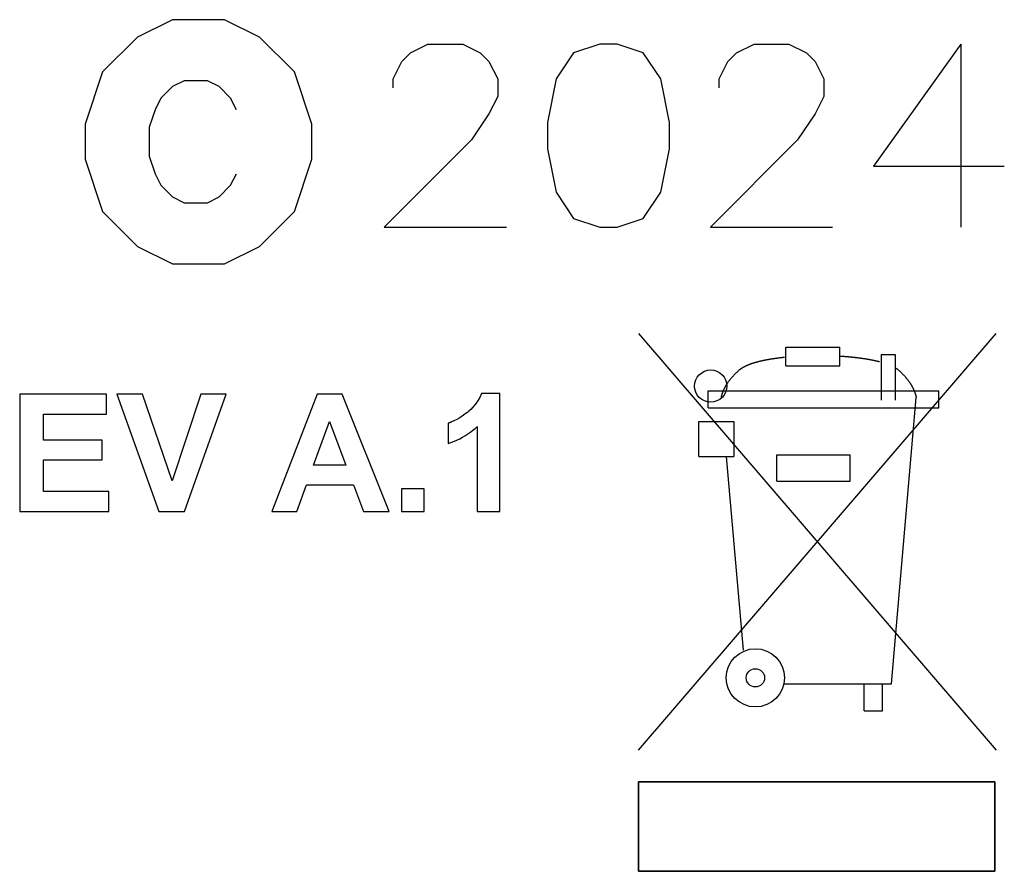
# Model space of a CAD drawing. Header units: inches. Extents: x 0 to 420, y -297 to 0.
# Tile 29 of 41: x 256 to 264, y -155 to -148. Entities that reach past the tile are written whole.
import ezdxf

# ---------------------------------------------------------------- set-up
doc = ezdxf.new("R2010")
doc.units = ezdxf.units.IN
doc.header["$MEASUREMENT"] = 0

msp = doc.modelspace()

# ---------------------------------------------------------------- linework, layer by layer
at = {"color": 18, "true_color": 0x000000}
for p, q in [((256.9681, -148.2214), (256.6825, -148.3643)), ((257.3966, -148.2214), (256.9681, -148.2214)), ((257.6823, -148.3643), (257.3966, -148.2214)), ((256.6825, -148.3643), (256.3968, -148.6499)), ((257.9679, -148.6499), (257.6823, -148.3643)), ((258.9183, -148.4927), (259.0611, -148.4213)), ((259.0611, -148.4213), (259.3467, -148.4213)), ((259.3467, -148.4213), (259.4896, -148.4927)), ((260.4679, -148.4213), (260.2537, -148.4927)), ((260.6107, -148.4213), (260.4679, -148.4213)), ((260.825, -148.4927), (260.6107, -148.4213)), ((261.5891, -148.4927), (261.7319, -148.4213)), ((261.7319, -148.4213), (262.0176, -148.4213)), ((262.0176, -148.4213), (262.1604, -148.4927)), ((263.4244, -148.4213), (262.7103, -149.4211)), ((263.4244, -148.4213), (263.4244, -149.921)), ((258.8468, -148.5641), (258.9183, -148.4927)), ((259.4895, -148.4927), (259.5609, -148.5641)), ((260.2537, -148.4927), (260.1108, -148.707)), ((260.9678, -148.707), (260.825, -148.4927)), ((261.5177, -148.5641), (261.5891, -148.4927)), ((262.1604, -148.4927), (262.2318, -148.5641)), ((258.7754, -148.707), (258.8468, -148.5641)), ((259.561, -148.5641), (259.6324, -148.707)), ((261.4462, -148.707), (261.5177, -148.5641)), ((262.2318, -148.5641), (262.3032, -148.707)), ((256.3968, -148.6499), (256.254, -149.0784)), ((258.1108, -149.0784), (257.9679, -148.6499)), ((256.9694, -148.7688), (256.8742, -148.864)), ((257.0647, -148.7212), (256.9694, -148.7688)), ((257.2551, -148.7212), (257.0647, -148.7212)), ((257.3503, -148.7688), (257.2551, -148.7212)), ((257.4455, -148.864), (257.3503, -148.7688)), ((258.7754, -148.7784), (258.7754, -148.707)), ((259.6324, -148.707), (259.6324, -148.8498)), ((260.1108, -148.707), (260.0394, -149.064)), ((261.0392, -149.064), (260.9678, -148.707)), ((261.4463, -148.7784), (261.4463, -148.707)), ((262.3032, -148.707), (262.3032, -148.8498)), ((259.6324, -148.8498), (259.561, -148.9926)), ((262.3032, -148.8498), (262.2318, -148.9926)), ((256.8742, -148.8641), (256.8266, -148.9593)), ((257.4931, -148.9593), (257.4455, -148.8641)), ((256.8266, -148.9593), (256.779, -149.1021)), ((259.5609, -148.9926), (259.4181, -149.2069)), ((262.2318, -148.9926), (262.089, -149.2069)), ((256.254, -149.0784), (256.254, -149.364)), ((258.1108, -149.364), (258.1108, -149.0784)), ((260.0394, -149.064), (260.0394, -149.2783)), ((261.0392, -149.2783), (261.0392, -149.064)), ((256.779, -149.1021), (256.779, -149.3401)), ((259.4181, -149.2069), (258.704, -149.921)), ((262.089, -149.2069), (261.3749, -149.921)), ((260.0394, -149.2783), (260.1108, -149.6353)), ((260.9678, -149.6353), (261.0392, -149.2783)), ((256.254, -149.364), (256.3968, -149.7925)), ((256.779, -149.3401), (256.8266, -149.483)), ((257.9679, -149.7925), (258.1108, -149.364)), ((256.8266, -149.483), (256.8742, -149.5782)), ((257.4455, -149.5782), (257.4931, -149.483)), ((262.7103, -149.4211), (263.7815, -149.4211)), ((256.8742, -149.5782), (256.9694, -149.6734)), ((257.3503, -149.6734), (257.4455, -149.5782)), ((260.1108, -149.6353), (260.2537, -149.8496)), ((260.825, -149.8496), (260.9678, -149.6353)), ((256.9694, -149.6734), (257.0647, -149.721)), ((257.0647, -149.721), (257.2551, -149.721)), ((257.2551, -149.721), (257.3503, -149.6734)), ((256.3968, -149.7925), (256.6825, -150.0782)), ((257.6823, -150.0782), (257.9679, -149.7925)), ((260.2537, -149.8496), (260.4679, -149.921)), ((260.6107, -149.921), (260.825, -149.8496)), ((258.704, -149.921), (259.7038, -149.921)), ((260.4679, -149.921), (260.6107, -149.921)), ((261.3749, -149.921), (262.3746, -149.921)), ((256.6825, -150.0782), (256.9681, -150.221)), ((257.3966, -150.221), (257.6823, -150.0782)), ((256.9681, -150.221), (257.3966, -150.221)), ((260.785, -150.7935), (263.715, -154.2065)), ((260.785, -154.2065), (263.715, -150.7935)), ((261.9933, -151.056), (261.9933, -150.9047)), ((261.9933, -150.9047), (262.4353, -150.9047)), ((262.4353, -151.056), (262.4353, -150.9047)), ((261.741, -151.0287), (261.7425, -151.0283)), ((261.7425, -151.0283), (261.744, -151.0279)), ((261.744, -151.0279), (261.7455, -151.0274)), ((261.7455, -151.0274), (261.747, -151.027)), ((261.747, -151.027), (261.7485, -151.0266)), ((261.7485, -151.0266), (261.75, -151.0262)), ((261.75, -151.0262), (261.7515, -151.0257)), ((261.7515, -151.0257), (261.753, -151.0253)), ((261.753, -151.0253), (261.7546, -151.0249)), ((261.7545, -151.0249), (261.7561, -151.0245)), ((261.7561, -151.0245), (261.7576, -151.0241)), ((261.7576, -151.0241), (261.7592, -151.0237)), ((261.7591, -151.0237), (261.7607, -151.0233)), ((261.7607, -151.0233), (261.7622, -151.0229)), ((261.7622, -151.0229), (261.7638, -151.0225)), ((261.7638, -151.0225), (261.7653, -151.0221)), ((261.7653, -151.0221), (261.7669, -151.0217)), ((261.7669, -151.0217), (261.7684, -151.0213)), ((261.7684, -151.0213), (261.77, -151.0209)), ((261.77, -151.0209), (261.7716, -151.0205)), ((261.7716, -151.0205), (261.7731, -151.0201)), ((261.7731, -151.0201), (261.7747, -151.0197)), ((261.7747, -151.0197), (261.7763, -151.0193)), ((261.7763, -151.0193), (261.7779, -151.0189)), ((261.7779, -151.0189), (261.7794, -151.0185)), ((261.7794, -151.0185), (261.781, -151.0182)), ((261.781, -151.0182), (261.7826, -151.0178)), ((261.7826, -151.0178), (261.7842, -151.0174)), ((261.7842, -151.0174), (261.7858, -151.017)), ((261.7858, -151.017), (261.7874, -151.0167)), ((261.7874, -151.0167), (261.789, -151.0163)), ((261.789, -151.0163), (261.791, -151.0159)), ((261.791, -151.0158), (261.793, -151.0154)), ((261.793, -151.0154), (261.795, -151.0149)), ((261.795, -151.0149), (261.797, -151.0145)), ((261.797, -151.0145), (261.7991, -151.014)), ((261.7991, -151.014), (261.8011, -151.0136)), ((261.8011, -151.0136), (261.8031, -151.0131)), ((261.8031, -151.0131), (261.8052, -151.0127)), ((261.8052, -151.0127), (261.8072, -151.0123)), ((261.8072, -151.0123), (261.8092, -151.0118)), ((261.8093, -151.0118), (261.8113, -151.0114)), ((261.8113, -151.0114), (261.8133, -151.011)), ((261.8134, -151.011), (261.8154, -151.0106)), ((261.8154, -151.0106), (261.8175, -151.0101)), ((261.8175, -151.0101), (261.8196, -151.0097)), ((261.8195, -151.0097), (261.8216, -151.0093)), ((261.8216, -151.0093), (261.8237, -151.0089)), ((261.8237, -151.0089), (261.8258, -151.0085)), ((261.8258, -151.0085), (261.8278, -151.0081)), ((261.8279, -151.0081), (261.83, -151.0077)), ((261.8299, -151.0077), (261.832, -151.0073)), ((261.832, -151.0073), (261.8341, -151.0069)), ((261.8341, -151.0069), (261.8362, -151.0065)), ((261.8362, -151.0065), (261.8383, -151.0061)), ((261.8383, -151.0061), (261.8404, -151.0057)), ((261.8404, -151.0057), (261.8425, -151.0053)), ((261.8425, -151.0053), (261.8446, -151.0049)), ((261.8446, -151.0049), (261.8467, -151.0045)), ((261.8467, -151.0045), (261.8488, -151.0042)), ((261.8488, -151.0042), (261.851, -151.0038)), ((261.851, -151.0038), (261.8531, -151.0034)), ((261.8531, -151.0034), (261.8552, -151.003)), ((261.8552, -151.003), (261.8573, -151.0027)), ((261.8573, -151.0027), (261.8598, -151.0022)), ((261.8599, -151.0022), (261.8624, -151.0018)), ((261.8624, -151.0018), (261.865, -151.0014)), ((261.865, -151.0014), (261.8675, -151.0009)), ((261.8675, -151.0009), (261.8701, -151.0005)), ((261.8701, -151.0005), (261.8727, -151.0001)), ((261.8727, -151.0001), (261.8752, -150.9997)), ((261.8752, -150.9997), (261.8778, -150.9993)), ((261.8778, -150.9993), (261.8804, -150.9989)), ((261.8804, -150.9989), (261.8829, -150.9985)), ((261.8829, -150.9985), (261.8855, -150.9981)), ((261.8855, -150.9981), (261.8881, -150.9977)), ((261.8881, -150.9977), (261.8907, -150.9973)), ((261.8907, -150.9973), (261.8933, -150.9969)), ((261.8932, -150.9969), (261.8958, -150.9965)), ((261.8958, -150.9965), (261.8984, -150.9961)), ((261.8984, -150.9961), (261.901, -150.9957)), ((261.901, -150.9957), (261.9036, -150.9954)), ((261.9036, -150.9954), (261.9062, -150.995)), ((261.9062, -150.995), (261.9088, -150.9946)), ((261.9088, -150.9946), (261.9114, -150.9943)), ((261.9114, -150.9943), (261.9144, -150.9938)), ((261.9144, -150.9939), (261.9174, -150.9934)), ((261.9174, -150.9934), (261.9204, -150.993)), ((261.9205, -150.993), (261.9235, -150.9926)), ((261.9235, -150.9926), (261.9265, -150.9922)), ((261.9265, -150.9922), (261.9295, -150.9918)), ((261.9295, -150.9918), (261.9325, -150.9914)), ((261.9326, -150.9914), (261.9356, -150.991)), ((261.9356, -150.991), (261.9386, -150.9907)), ((261.9386, -150.9907), (261.9416, -150.9903)), ((261.9416, -150.9903), (261.9447, -150.9899)), ((261.9446, -150.9899), (261.9477, -150.9896)), ((261.9477, -150.9896), (261.9507, -150.9892)), ((261.9507, -150.9892), (261.9537, -150.9888)), ((261.9537, -150.9888), (261.9571, -150.9884)), ((261.9571, -150.9884), (261.9606, -150.988)), ((261.9606, -150.988), (261.964, -150.9876)), ((261.964, -150.9876), (261.9675, -150.9872)), ((261.9675, -150.9872), (261.9709, -150.9869)), ((261.9709, -150.9869), (261.9743, -150.9865)), ((261.9743, -150.9865), (261.9777, -150.9861)), ((261.9778, -150.9861), (261.9812, -150.9857)), ((261.9812, -150.9857), (261.9816, -150.9857)), ((262.4353, -150.9765), (262.442, -150.977)), ((262.442, -150.977), (262.4481, -150.9774)), ((262.4481, -150.9774), (262.4536, -150.9778)), ((262.4536, -150.9778), (262.4592, -150.9782)), ((262.4592, -150.9782), (262.4645, -150.9786)), ((262.4645, -150.9786), (262.4696, -150.979)), ((262.4695, -150.979), (262.4746, -150.9794)), ((262.4746, -150.9794), (262.4794, -150.9798)), ((262.4794, -150.9798), (262.4842, -150.9802)), ((262.4842, -150.9802), (262.4887, -150.9806)), ((262.4887, -150.9806), (262.4932, -150.981)), ((262.4932, -150.9809), (262.4974, -150.9813)), ((262.4974, -150.9813), (262.5016, -150.9817)), ((262.5016, -150.9817), (262.5058, -150.9821)), ((262.5058, -150.9821), (262.5101, -150.9825)), ((262.5101, -150.9825), (262.514, -150.9828)), ((262.514, -150.9828), (262.5179, -150.9832)), ((262.5179, -150.9832), (262.5219, -150.9836)), ((262.5219, -150.9836), (262.5258, -150.984)), ((262.5258, -150.984), (262.5295, -150.9844)), ((262.5295, -150.9844), (262.5331, -150.9847)), ((262.5331, -150.9847), (262.5368, -150.9851)), ((262.5368, -150.9851), (262.5404, -150.9855)), ((262.5404, -150.9855), (262.5441, -150.9859)), ((262.5441, -150.9859), (262.5474, -150.9862)), ((262.5474, -150.9862), (262.5508, -150.9866)), ((262.5508, -150.9866), (262.5541, -150.987)), ((262.5541, -150.987), (262.5575, -150.9873)), ((262.5575, -150.9873), (262.5608, -150.9877)), ((262.5608, -150.9877), (262.5642, -150.9881)), ((262.5642, -150.9881), (262.5675, -150.9885)), ((262.5675, -150.9885), (262.5709, -150.9889)), ((262.5709, -150.9889), (262.5739, -150.9893)), ((262.5739, -150.9892), (262.577, -150.9896)), ((262.577, -150.9896), (262.58, -150.99)), ((262.58, -150.99), (262.583, -150.9904)), ((262.583, -150.9904), (262.5861, -150.9907)), ((262.5861, -150.9907), (262.5891, -150.9911)), ((262.5891, -150.9911), (262.5921, -150.9915)), ((262.5921, -150.9915), (262.5952, -150.9919)), ((262.5952, -150.9919), (262.5982, -150.9923)), ((262.5982, -150.9923), (262.6012, -150.9927)), ((262.6012, -150.9927), (262.6039, -150.9931)), ((262.6039, -150.9931), (262.6066, -150.9934)), ((262.6066, -150.9934), (262.6093, -150.9938)), ((262.6093, -150.9938), (262.612, -150.9942)), ((262.612, -150.9942), (262.6147, -150.9946)), ((262.6147, -150.9946), (262.6174, -150.9949)), ((262.6174, -150.9949), (262.6201, -150.9953)), ((262.6201, -150.9953), (262.6228, -150.9957)), ((262.6228, -150.9957), (262.6255, -150.9961)), ((262.6255, -150.9961), (262.6282, -150.9965)), ((262.6282, -150.9965), (262.6309, -150.9969)), ((262.6309, -150.9969), (262.6336, -150.9973)), ((262.6336, -150.9973), (262.6362, -150.9977)), ((262.6362, -150.9977), (262.6389, -150.9981)), ((262.6389, -150.9981), (262.6412, -150.9985)), ((262.6413, -150.9985), (262.6436, -150.9989)), ((262.6436, -150.9989), (262.646, -150.9992)), ((262.6459, -150.9992), (262.6483, -150.9996)), ((262.6483, -150.9996), (262.6506, -151)), ((262.6506, -151), (262.653, -151.0004)), ((262.653, -151.0004), (262.6553, -151.0007)), ((262.6553, -151.0007), (262.6576, -151.0011)), ((262.6576, -151.0011), (262.66, -151.0015)), ((262.66, -151.0015), (262.6623, -151.0019)), ((262.6623, -151.0019), (262.6646, -151.0023)), ((262.6646, -151.0023), (262.6669, -151.0027)), ((262.6669, -151.0027), (262.6692, -151.0031)), ((262.6692, -151.0031), (262.6715, -151.0035)), ((262.6716, -151.0035), (262.6739, -151.0039)), ((262.6739, -151.0039), (262.6762, -151.0043)), ((262.6762, -151.0043), (262.6785, -151.0047)), ((262.6785, -151.0048), (262.6808, -151.0052)), ((262.6808, -151.0052), (262.6831, -151.0056)), ((262.6831, -151.0056), (262.6854, -151.006)), ((262.6854, -151.006), (262.6873, -151.0064)), ((262.6873, -151.0064), (262.6893, -151.0068)), ((262.6893, -151.0067), (262.6913, -151.0071)), ((262.6913, -151.0071), (262.6932, -151.0075)), ((262.6932, -151.0075), (262.6952, -151.0079)), ((262.6952, -151.0079), (262.6971, -151.0083)), ((262.6971, -151.0083), (262.6991, -151.0086)), ((262.6991, -151.0086), (262.701, -151.009)), ((262.701, -151.009), (262.7029, -151.0094)), ((262.7029, -151.0094), (262.7049, -151.0098)), ((262.7049, -151.0098), (262.7068, -151.0102)), ((262.7068, -151.0102), (262.7088, -151.0106)), ((262.7088, -151.0106), (262.7107, -151.011)), ((262.7107, -151.011), (262.7126, -151.0114)), ((262.7126, -151.0114), (262.7145, -151.0118)), ((262.7145, -151.0118), (262.7164, -151.0122)), ((262.7164, -151.0122), (262.7184, -151.0126)), ((262.7184, -151.0126), (262.7203, -151.013)), ((262.7203, -151.013), (262.7222, -151.0134)), ((262.7222, -151.0134), (262.7241, -151.0138)), ((262.7241, -151.0138), (262.726, -151.0143)), ((262.726, -151.0143), (262.7279, -151.0147)), ((262.7279, -151.0147), (262.7298, -151.0151)), ((262.7298, -151.0151), (262.7316, -151.0155)), ((262.7316, -151.0155), (262.7335, -151.016)), ((262.7335, -151.016), (262.7354, -151.0164)), ((262.7354, -151.0164), (262.7373, -151.0168)), ((262.7373, -151.0168), (262.7391, -151.0173)), ((262.7391, -151.0173), (262.741, -151.0177)), ((262.741, -151.0177), (262.7426, -151.0181)), ((262.7426, -151.0181), (262.7441, -151.0184)), ((262.7441, -151.0185), (262.7457, -151.0188)), ((262.7457, -151.0188), (262.7472, -151.0192)), ((262.7472, -151.0192), (262.7487, -151.0196)), ((262.7487, -151.0196), (262.7502, -151.0199)), ((262.7503, -151.02), (262.7518, -151.0203)), ((262.7518, -151.0203), (262.7533, -151.0207)), ((262.7533, -151.0207), (262.7548, -151.0211)), ((262.7549, -151.0211), (262.7564, -151.0215)), ((262.7564, -151.0215), (262.7579, -151.0219)), ((262.7579, -151.0219), (262.7594, -151.0223)), ((262.7594, -151.0223), (262.7606, -151.0226)), ((262.7726, -150.963), (262.7726, -151.339)), ((262.7726, -150.963), (262.8889, -150.963)), ((262.8889, -150.963), (262.8889, -151.339)), ((261.5895, -151.1106), (261.5925, -151.1078)), ((261.5925, -151.1078), (261.5955, -151.105)), ((261.5955, -151.105), (261.5985, -151.1022)), ((261.5985, -151.1022), (261.6017, -151.0994)), ((261.6016, -151.0994), (261.6048, -151.0966)), ((261.6048, -151.0966), (261.6081, -151.0938)), ((261.6081, -151.0938), (261.6113, -151.091)), ((261.6113, -151.091), (261.6146, -151.0882)), ((261.6146, -151.0882), (261.6159, -151.0871)), ((261.6159, -151.0871), (261.6167, -151.0865)), ((261.6167, -151.0864), (261.6173, -151.0859)), ((261.6173, -151.0859), (261.6179, -151.0854)), ((261.6179, -151.0854), (261.6186, -151.0849)), ((261.6186, -151.0849), (261.6192, -151.0844)), ((261.6192, -151.0844), (261.6198, -151.0839)), ((261.6198, -151.0839), (261.6205, -151.0834)), ((261.6205, -151.0834), (261.6211, -151.0829)), ((261.6211, -151.0829), (261.6218, -151.0824)), ((261.6218, -151.0824), (261.6224, -151.0819)), ((261.6224, -151.0819), (261.6231, -151.0814)), ((261.6231, -151.0814), (261.6238, -151.0809)), ((261.6237, -151.0809), (261.6244, -151.0804)), ((261.6244, -151.0804), (261.6251, -151.0799)), ((261.6251, -151.0799), (261.6258, -151.0794)), ((261.6258, -151.0794), (261.6264, -151.0789)), ((261.6265, -151.0789), (261.6271, -151.0785)), ((261.6271, -151.0785), (261.6278, -151.078)), ((261.6278, -151.078), (261.6285, -151.0775)), ((261.6285, -151.0775), (261.6292, -151.077)), ((261.6293, -151.077), (261.63, -151.0765)), ((261.63, -151.0765), (261.6306, -151.076)), ((261.6306, -151.076), (261.6314, -151.0756)), ((261.6314, -151.0756), (261.6321, -151.0751)), ((261.6321, -151.0751), (261.6328, -151.0746)), ((261.6328, -151.0746), (261.6335, -151.0741)), ((261.6335, -151.0741), (261.6343, -151.0736)), ((261.6343, -151.0736), (261.635, -151.0732)), ((261.635, -151.0732), (261.6357, -151.0727)), ((261.6357, -151.0727), (261.6365, -151.0722)), ((261.6365, -151.0722), (261.6373, -151.0718)), ((261.6372, -151.0718), (261.638, -151.0713)), ((261.638, -151.0713), (261.6387, -151.0708)), ((261.6387, -151.0708), (261.6395, -151.0704)), ((261.6395, -151.0704), (261.6403, -151.0699)), ((261.6403, -151.0699), (261.641, -151.0694)), ((261.641, -151.0694), (261.6418, -151.069)), ((261.6418, -151.069), (261.6426, -151.0685)), ((261.6426, -151.0685), (261.6434, -151.0681)), ((261.6434, -151.0681), (261.6442, -151.0676)), ((261.6442, -151.0676), (261.645, -151.0672)), ((261.6449, -151.0672), (261.6457, -151.0667)), ((261.6457, -151.0667), (261.6466, -151.0662)), ((261.6466, -151.0662), (261.6474, -151.0658)), ((261.6473, -151.0658), (261.6482, -151.0654)), ((261.6481, -151.0654), (261.6489, -151.0649)), ((261.6489, -151.0649), (261.6498, -151.0645)), ((261.6498, -151.0645), (261.6506, -151.064)), ((261.6506, -151.064), (261.6514, -151.0636)), ((261.6514, -151.0636), (261.6523, -151.0631)), ((261.6522, -151.0631), (261.6531, -151.0627)), ((261.6531, -151.0627), (261.6539, -151.0623)), ((261.6539, -151.0623), (261.6547, -151.0618)), ((261.6548, -151.0618), (261.6556, -151.0614)), ((261.6556, -151.0614), (261.6564, -151.061)), ((261.6564, -151.0609), (261.6573, -151.0605)), ((261.6573, -151.0605), (261.6581, -151.0601)), ((261.6581, -151.0601), (261.659, -151.0597)), ((261.659, -151.0597), (261.6598, -151.0592)), ((261.6599, -151.0592), (261.6607, -151.0588)), ((261.6607, -151.0588), (261.6616, -151.0584)), ((261.6616, -151.0584), (261.6625, -151.058)), ((261.6625, -151.0579), (261.6633, -151.0575)), ((261.6633, -151.0575), (261.6642, -151.0571)), ((261.6642, -151.0571), (261.6651, -151.0567)), ((261.6651, -151.0567), (261.666, -151.0563)), ((261.666, -151.0563), (261.6669, -151.0558)), ((261.6669, -151.0558), (261.6678, -151.0554)), ((261.6678, -151.0554), (261.6687, -151.055)), ((261.6687, -151.055), (261.6696, -151.0546)), ((261.6695, -151.0546), (261.6705, -151.0542)), ((261.6705, -151.0542), (261.6714, -151.0538)), ((261.6714, -151.0538), (261.6723, -151.0534)), ((261.6723, -151.0534), (261.6732, -151.053)), ((261.6732, -151.0529), (261.6741, -151.0525)), ((261.6741, -151.0525), (261.6751, -151.0521)), ((261.675, -151.0521), (261.676, -151.0517)), ((261.676, -151.0517), (261.6769, -151.0513)), ((261.6769, -151.0513), (261.6778, -151.0509)), ((261.6778, -151.0509), (261.6787, -151.0505)), ((261.6787, -151.0505), (261.6797, -151.0501)), ((261.6797, -151.0501), (261.6806, -151.0497)), ((261.6807, -151.0497), (261.6816, -151.0493)), ((261.6816, -151.0493), (261.6825, -151.0489)), ((261.6826, -151.0489), (261.6835, -151.0485)), ((261.6835, -151.0485), (261.6845, -151.0482)), ((261.6845, -151.0482), (261.6854, -151.0478)), ((261.6854, -151.0478), (261.6864, -151.0474)), ((261.6864, -151.0474), (261.6874, -151.047)), ((261.6874, -151.047), (261.6883, -151.0466)), ((261.6883, -151.0466), (261.6893, -151.0462)), ((261.6893, -151.0462), (261.6903, -151.0458)), ((261.6903, -151.0458), (261.6913, -151.0454)), ((261.6913, -151.0454), (261.6922, -151.045)), ((261.6922, -151.0451), (261.6932, -151.0447)), ((261.6932, -151.0447), (261.6942, -151.0443)), ((261.6942, -151.0443), (261.6952, -151.0439)), ((261.6952, -151.0439), (261.6962, -151.0435)), ((261.6962, -151.0435), (261.6972, -151.0432)), ((261.6972, -151.0432), (261.6982, -151.0428)), ((261.6982, -151.0428), (261.6992, -151.0424)), ((261.6992, -151.0424), (261.7002, -151.042)), ((261.7002, -151.042), (261.7012, -151.0417)), ((261.7012, -151.0417), (261.7022, -151.0413)), ((261.7022, -151.0413), (261.7032, -151.0409)), ((261.7032, -151.0409), (261.7043, -151.0406)), ((261.7043, -151.0406), (261.7053, -151.0402)), ((261.7053, -151.0402), (261.7066, -151.0397)), ((261.7067, -151.0397), (261.708, -151.0392)), ((261.708, -151.0392), (261.7094, -151.0387)), ((261.7094, -151.0388), (261.7108, -151.0383)), ((261.7108, -151.0383), (261.7122, -151.0378)), ((261.7122, -151.0378), (261.7136, -151.0373)), ((261.7136, -151.0373), (261.715, -151.0368)), ((261.715, -151.0368), (261.7164, -151.0364)), ((261.7164, -151.0364), (261.7178, -151.0359)), ((261.7178, -151.0359), (261.7192, -151.0354)), ((261.7192, -151.0354), (261.7206, -151.035)), ((261.7206, -151.035), (261.7221, -151.0345)), ((261.7221, -151.0345), (261.7235, -151.0341)), ((261.7235, -151.0341), (261.7249, -151.0336)), ((261.7249, -151.0336), (261.7264, -151.0331)), ((261.7264, -151.0331), (261.7278, -151.0327)), ((261.7278, -151.0327), (261.7292, -151.0322)), ((261.7293, -151.0322), (261.7307, -151.0318)), ((261.7307, -151.0318), (261.7322, -151.0313)), ((261.7322, -151.0313), (261.7336, -151.0309)), ((261.7336, -151.0309), (261.7351, -151.0305)), ((261.7351, -151.0305), (261.7366, -151.03)), ((261.7366, -151.03), (261.738, -151.0296)), ((261.7381, -151.0296), (261.7395, -151.0291)), ((261.7395, -151.0291), (261.741, -151.0287)), ((261.9933, -151.056), (262.4353, -151.056)), ((262.89, -151.0737), (262.8912, -151.0744)), ((262.8912, -151.0744), (262.8924, -151.0752)), ((262.8924, -151.0752), (262.8936, -151.0761)), ((262.8936, -151.0761), (262.8949, -151.0769)), ((262.8949, -151.0769), (262.8963, -151.0779)), ((262.8963, -151.0779), (262.8978, -151.0789)), ((262.8978, -151.0789), (262.8993, -151.0801)), ((262.8993, -151.0801), (262.9011, -151.0813)), ((262.9011, -151.0814), (262.9031, -151.0829)), ((262.9083, -151.0871), (262.9121, -151.0903)), ((262.9121, -151.0903), (262.9153, -151.0931)), ((262.9153, -151.0931), (262.9186, -151.0959)), ((262.9186, -151.0959), (262.9218, -151.0987)), ((262.9218, -151.0987), (262.9249, -151.1015)), ((262.9249, -151.1015), (262.928, -151.1043)), ((262.928, -151.1043), (262.931, -151.1071)), ((262.931, -151.1071), (262.934, -151.1099)), ((261.5207, -151.1897), (261.5229, -151.1866)), ((261.5229, -151.1866), (261.5252, -151.1834)), ((261.5251, -151.1834), (261.5275, -151.1802)), ((261.5275, -151.1802), (261.5298, -151.177)), ((261.5298, -151.177), (261.5323, -151.1738)), ((261.5323, -151.1738), (261.5345, -151.1709)), ((261.5345, -151.1709), (261.5368, -151.168)), ((261.5368, -151.168), (261.5391, -151.165)), ((261.5391, -151.165), (261.5415, -151.1621)), ((261.5415, -151.1621), (261.544, -151.1591)), ((261.5439, -151.1591), (261.5464, -151.1561)), ((261.5464, -151.1561), (261.549, -151.1531)), ((261.549, -151.1531), (261.5516, -151.1501)), ((261.5516, -151.1501), (261.5542, -151.147)), ((261.5542, -151.147), (261.5569, -151.144)), ((261.5569, -151.144), (261.5597, -151.1409)), ((261.5597, -151.1409), (261.5625, -151.1379)), ((261.5625, -151.1379), (261.5653, -151.1348)), ((261.5653, -151.1348), (261.5682, -151.1317)), ((261.5682, -151.1317), (261.5712, -151.1287)), ((261.5712, -151.1287), (261.5742, -151.1255)), ((261.5742, -151.1255), (261.5773, -151.1224)), ((261.5773, -151.1224), (261.5805, -151.1193)), ((261.5805, -151.1193), (261.5837, -151.1162)), ((261.5836, -151.1162), (261.5865, -151.1134)), ((261.5865, -151.1134), (261.5895, -151.1106)), ((262.934, -151.1099), (262.937, -151.1127)), ((262.937, -151.1127), (262.9398, -151.1155)), ((262.9398, -151.1155), (262.9427, -151.1183)), ((262.9427, -151.1183), (262.9455, -151.1211)), ((262.9455, -151.1211), (262.9486, -151.1242)), ((262.9486, -151.1242), (262.9517, -151.1273)), ((262.9517, -151.1273), (262.9547, -151.1304)), ((262.9547, -151.1304), (262.9576, -151.1334)), ((262.9576, -151.1335), (262.9605, -151.1365)), ((262.9605, -151.1365), (262.9633, -151.1396)), ((262.9633, -151.1396), (262.9661, -151.1427)), ((262.9661, -151.1427), (262.9688, -151.1457)), ((262.9688, -151.1457), (262.9714, -151.1487)), ((262.9715, -151.1487), (262.9741, -151.1517)), ((262.9741, -151.1518), (262.9766, -151.1548)), ((262.9766, -151.1548), (262.9791, -151.1577)), ((262.9791, -151.1577), (262.9816, -151.1607)), ((262.9816, -151.1607), (262.984, -151.1637)), ((262.984, -151.1637), (262.9864, -151.1667)), ((262.9864, -151.1667), (262.9887, -151.1696)), ((262.9887, -151.1696), (262.991, -151.1725)), ((262.991, -151.1725), (262.9932, -151.1754)), ((262.9932, -151.1754), (262.9953, -151.1783)), ((262.9953, -151.1783), (262.9974, -151.1812)), ((262.9974, -151.1812), (262.9995, -151.1841)), ((262.9995, -151.1841), (263.0016, -151.1869)), ((263.0016, -151.1869), (263.0037, -151.19)), ((261.3574, -151.2615), (263.2456, -151.2615)), ((261.3574, -151.4011), (261.3574, -151.2615)), ((261.4773, -151.2705), (261.4779, -151.2689)), ((261.4779, -151.2689), (261.4785, -151.2674)), ((261.4785, -151.2674), (261.4791, -151.2658)), ((261.4791, -151.2658), (261.4798, -151.2643)), ((261.4798, -151.2643), (261.4804, -151.2627)), ((261.4804, -151.2627), (261.4811, -151.261)), ((261.4811, -151.261), (261.4818, -151.2594)), ((261.4818, -151.2594), (261.4826, -151.2575)), ((261.4826, -151.2575), (261.4834, -151.2556)), ((261.4834, -151.2556), (261.4843, -151.2536)), ((261.4843, -151.2536), (261.4852, -151.2517)), ((261.4852, -151.2516), (261.4861, -151.2497)), ((261.4861, -151.2497), (261.487, -151.2476)), ((261.487, -151.2476), (261.488, -151.2456)), ((261.488, -151.2456), (261.489, -151.2435)), ((261.489, -151.2436), (261.4901, -151.2412)), ((261.4901, -151.2412), (261.4913, -151.2388)), ((261.4913, -151.2388), (261.4925, -151.2364)), ((261.4925, -151.2364), (261.4938, -151.234)), ((261.4938, -151.234), (261.4951, -151.2315)), ((261.4951, -151.2316), (261.4964, -151.2291)), ((261.4964, -151.2291), (261.4978, -151.2266)), ((261.4978, -151.2266), (261.4992, -151.224)), ((261.4992, -151.224), (261.5006, -151.2215)), ((261.5006, -151.2215), (261.5021, -151.2189)), ((261.5021, -151.2189), (261.5036, -151.2163)), ((261.5036, -151.2163), (261.5052, -151.2137)), ((261.5052, -151.2137), (261.5068, -151.211)), ((261.5068, -151.211), (261.5086, -151.2081)), ((261.5086, -151.2081), (261.5105, -151.2051)), ((261.5105, -151.2051), (261.5124, -151.2021)), ((261.5124, -151.2021), (261.5144, -151.199)), ((261.5144, -151.199), (261.5164, -151.1959)), ((261.5164, -151.1959), (261.5185, -151.1928)), ((261.5185, -151.1928), (261.5207, -151.1897)), ((263.0038, -151.19), (263.0059, -151.1932)), ((263.0059, -151.1932), (263.008, -151.1963)), ((263.008, -151.1963), (263.01, -151.1993)), ((263.01, -151.1993), (263.012, -151.2023)), ((263.012, -151.2024), (263.0137, -151.2051)), ((263.0137, -151.2051), (263.0154, -151.2078)), ((263.0154, -151.2078), (263.0171, -151.2104)), ((263.0171, -151.2104), (263.0187, -151.2131)), ((263.0187, -151.2131), (263.0202, -151.2157)), ((263.0202, -151.2157), (263.0218, -151.2183)), ((263.0218, -151.2183), (263.0233, -151.2209)), ((263.0233, -151.2209), (263.0247, -151.2235)), ((263.0247, -151.2235), (263.0261, -151.226)), ((263.0261, -151.226), (263.0275, -151.2285)), ((263.0275, -151.2285), (263.0288, -151.231)), ((263.0288, -151.231), (263.0301, -151.2334)), ((263.0301, -151.2335), (263.0314, -151.2359)), ((263.0314, -151.2359), (263.0326, -151.2383)), ((263.0326, -151.2383), (263.0338, -151.2407)), ((263.0338, -151.2407), (263.035, -151.243)), ((263.035, -151.243), (263.036, -151.2451)), ((263.036, -151.2451), (263.0369, -151.2471)), ((263.0369, -151.2471), (263.0379, -151.2492)), ((263.0379, -151.2492), (263.0388, -151.2512)), ((263.0388, -151.2512), (263.0397, -151.2531)), ((263.0397, -151.2531), (263.0405, -151.2551)), ((263.0405, -151.2551), (263.0414, -151.257)), ((263.0414, -151.257), (263.0422, -151.2589)), ((263.0422, -151.2589), (263.0429, -151.2606)), ((263.0429, -151.2606), (263.0436, -151.2622)), ((263.0436, -151.2622), (263.0443, -151.2638)), ((263.0443, -151.2638), (263.0449, -151.2654)), ((263.0449, -151.2654), (263.0455, -151.2669)), ((263.0455, -151.2669), (263.0461, -151.2685)), ((263.0461, -151.2685), (263.0467, -151.27)), ((263.0467, -151.27), (263.0473, -151.2715)), ((263.2456, -151.4011), (263.2456, -151.2615)), ((256.4295, -151.2903), (255.718, -151.2903)), ((255.718, -151.2903), (255.718, -152.25)), ((256.4295, -151.4526), (256.4295, -151.2903)), ((256.4295, -151.2903), (256.4295, -151.2903)), ((256.7235, -151.2903), (256.5141, -151.2903)), ((256.5141, -151.2903), (256.858, -152.25)), ((256.9676, -152.0004), (256.7235, -151.2903)), ((257.2019, -151.2903), (256.9676, -152.0004)), ((257.0674, -152.25), (257.4086, -151.2903)), ((257.4086, -151.2903), (257.2019, -151.2903)), ((257.4086, -151.2903), (257.4086, -151.2903)), ((258.1533, -151.2903), (257.7816, -152.25)), ((258.3586, -151.2903), (258.1533, -151.2903)), ((258.7441, -152.25), (258.3586, -151.2903)), ((258.3586, -151.2903), (258.3586, -151.2903)), ((259.468, -151.3458), (259.4486, -151.3735)), ((259.4861, -151.3167), (259.468, -151.3458)), ((259.4999, -151.2848), (259.4861, -151.3167)), ((259.6497, -151.2848), (259.4999, -151.2848)), ((259.6497, -152.25), (259.6497, -151.2848)), ((259.6497, -151.2848), (259.6497, -151.2848)), ((261.4648, -151.3157), (261.4649, -151.3156)), ((261.4648, -151.3159), (261.4649, -151.3158)), ((261.4648, -151.3159), (261.4648, -151.3159)), ((261.4648, -151.3159), (261.4648, -151.3159)), ((261.4648, -151.3159), (261.4648, -151.3159)), ((261.4648, -151.316), (261.4648, -151.3159)), ((261.4648, -151.316), (261.4648, -151.316)), ((261.4648, -151.316), (261.4648, -151.316)), ((261.4648, -151.316), (261.4648, -151.316)), ((261.4648, -151.3161), (261.4648, -151.316)), ((261.4648, -151.3161), (261.4648, -151.3161)), ((261.4648, -151.3161), (261.4648, -151.3161)), ((261.4648, -151.3161), (261.4648, -151.3161)), ((261.4648, -151.3162), (261.4648, -151.3161)), ((261.4648, -151.3162), (261.4648, -151.3161)), ((261.4648, -151.3163), (261.4648, -151.3162)), ((261.4648, -151.3162), (261.4648, -151.3162)), ((261.4648, -151.3162), (261.4648, -151.3162)), ((261.4648, -151.3162), (261.4648, -151.3162)), ((261.4648, -151.3163), (261.4648, -151.3163)), ((261.4648, -151.3163), (261.4648, -151.3163)), ((261.4648, -151.3163), (261.4648, -151.3163)), ((261.4648, -151.3164), (261.4648, -151.3163)), ((261.4648, -151.3163), (261.4648, -151.3163)), ((261.4648, -151.3163), (261.4648, -151.3163)), ((261.4648, -151.3164), (261.4648, -151.3165)), ((261.4648, -151.3164), (261.4648, -151.3164)), ((261.4648, -151.3165), (261.4648, -151.3164)), ((261.4648, -151.3164), (261.4648, -151.3164)), ((261.4648, -151.3164), (261.4648, -151.3164)), ((261.4648, -151.3164), (261.4648, -151.3164)), ((261.4648, -151.3164), (261.4648, -151.3164)), ((261.4648, -151.3164), (261.4648, -151.3164)), ((261.4648, -151.3164), (261.4648, -151.3164)), ((261.4648, -151.3164), (261.4648, -151.3164)), ((261.4648, -151.3165), (261.4648, -151.3165)), ((261.4648, -151.3165), (261.4648, -151.3165)), ((261.4648, -151.3165), (261.4648, -151.3165)), ((261.4648, -151.3165), (261.4648, -151.3165)), ((261.4648, -151.3165), (261.4648, -151.3165)), ((261.4648, -151.3165), (261.4648, -151.3165)), ((261.4648, -151.3165), (261.4648, -151.3165)), ((261.4648, -151.3165), (261.4648, -151.3165)), ((261.4648, -151.3165), (261.4648, -151.3165)), ((261.4648, -151.3165), (261.4648, -151.3165)), ((261.4649, -151.3151), (261.4649, -151.3151)), ((261.4649, -151.3151), (261.4649, -151.3151)), ((261.4649, -151.3152), (261.4649, -151.3151)), ((261.4649, -151.3152), (261.4649, -151.3152)), ((261.4649, -151.3153), (261.4649, -151.3152)), ((261.4649, -151.3153), (261.4649, -151.3153)), ((261.4649, -151.3154), (261.4649, -151.3153)), ((261.4649, -151.3154), (261.4649, -151.3154)), ((261.4649, -151.3154), (261.4649, -151.3154)), ((261.4649, -151.3155), (261.4649, -151.3154)), ((261.4649, -151.3155), (261.4649, -151.3155)), ((261.4649, -151.3155), (261.4649, -151.3155)), ((261.4649, -151.3156), (261.4649, -151.3155)), ((261.4649, -151.3156), (261.4649, -151.3156)), ((261.4649, -151.3156), (261.4649, -151.3156)), ((261.4649, -151.3158), (261.4649, -151.3157)), ((261.4649, -151.3157), (261.4649, -151.3157)), ((261.4649, -151.3157), (261.4649, -151.3157)), ((261.4649, -151.3158), (261.4649, -151.3158)), ((261.4649, -151.3158), (261.4649, -151.3158)), ((261.465, -151.3143), (261.4651, -151.3142)), ((261.465, -151.3144), (261.4651, -151.3144)), ((261.465, -151.3145), (261.465, -151.3144)), ((261.465, -151.3146), (261.465, -151.3145)), ((261.465, -151.3145), (261.465, -151.3145)), ((261.465, -151.3146), (261.465, -151.3146)), ((261.465, -151.3147), (261.465, -151.3146)), ((261.465, -151.3147), (261.465, -151.3147)), ((261.465, -151.3148), (261.465, -151.3147)), ((261.465, -151.3148), (261.465, -151.3148)), ((261.465, -151.3148), (261.465, -151.3148)), ((261.465, -151.3149), (261.465, -151.3148)), ((261.465, -151.3149), (261.465, -151.3149)), ((261.465, -151.315), (261.465, -151.3149)), ((261.465, -151.315), (261.465, -151.315)), ((261.465, -151.3151), (261.465, -151.315)), ((261.4651, -151.3138), (261.4651, -151.3137)), ((261.4651, -151.3139), (261.4651, -151.3138)), ((261.4651, -151.314), (261.4651, -151.3139)), ((261.4651, -151.314), (261.4651, -151.314)), ((261.4651, -151.3141), (261.4651, -151.314)), ((261.4651, -151.3141), (261.4651, -151.3141)), ((261.4651, -151.3142), (261.4651, -151.3141)), ((261.4651, -151.3143), (261.4651, -151.3142)), ((261.4651, -151.3144), (261.4651, -151.3143)), ((261.4652, -151.3131), (261.4653, -151.3129)), ((261.4652, -151.3132), (261.4653, -151.3131)), ((261.4652, -151.3133), (261.4652, -151.3132)), ((261.4652, -151.3134), (261.4652, -151.3133)), ((261.4652, -151.3136), (261.4652, -151.3134)), ((261.4652, -151.3137), (261.4652, -151.3136)), ((261.4653, -151.3125), (261.4653, -151.3124)), ((261.4653, -151.3126), (261.4653, -151.3125)), ((261.4653, -151.3128), (261.4653, -151.3126)), ((261.4653, -151.3129), (261.4653, -151.3128)), ((261.4654, -151.3121), (261.4654, -151.3119)), ((261.4654, -151.3122), (261.4654, -151.3121)), ((261.4654, -151.3124), (261.4654, -151.3122)), ((261.4655, -151.3113), (261.4656, -151.3111)), ((261.4655, -151.3115), (261.4656, -151.3113)), ((261.4655, -151.3116), (261.4655, -151.3115)), ((261.4655, -151.3118), (261.4655, -151.3116)), ((261.4655, -151.3119), (261.4655, -151.3118)), ((261.4656, -151.311), (261.4656, -151.3108)), ((261.4656, -151.3112), (261.4656, -151.311)), ((261.4657, -151.3103), (261.4658, -151.3101)), ((261.4657, -151.3105), (261.4657, -151.3103)), ((261.4657, -151.3106), (261.4657, -151.3105)), ((261.4657, -151.3108), (261.4657, -151.3106)), ((261.4658, -151.3098), (261.4659, -151.3096)), ((261.4658, -151.3099), (261.4658, -151.3098)), ((261.4658, -151.3101), (261.4658, -151.3099)), ((261.4659, -151.3092), (261.466, -151.309)), ((261.4659, -151.3094), (261.4659, -151.3092)), ((261.4659, -151.3096), (261.4659, -151.3094)), ((261.466, -151.3086), (261.4661, -151.3084)), ((261.466, -151.3088), (261.466, -151.3086)), ((261.466, -151.309), (261.466, -151.3088)), ((261.4661, -151.3082), (261.4662, -151.3079)), ((261.4661, -151.3084), (261.4661, -151.3082)), ((261.4662, -151.3076), (261.4663, -151.3073)), ((261.4662, -151.3079), (261.4663, -151.3076)), ((261.4663, -151.3073), (261.4664, -151.307)), ((261.4664, -151.3067), (261.4665, -151.3063)), ((261.4664, -151.307), (261.4665, -151.3067)), ((261.4665, -151.3063), (261.4666, -151.306)), ((261.4666, -151.306), (261.4667, -151.3057)), ((261.4667, -151.3053), (261.4668, -151.305)), ((261.4667, -151.3057), (261.4667, -151.3053)), ((261.4668, -151.305), (261.4669, -151.3046)), ((261.4669, -151.3046), (261.467, -151.3043)), ((261.467, -151.3039), (261.4671, -151.3036)), ((261.467, -151.3043), (261.467, -151.3039)), ((261.4671, -151.3036), (261.4672, -151.3032)), ((261.4672, -151.3032), (261.4673, -151.3028)), ((261.4673, -151.3028), (261.4674, -151.3024)), ((261.4674, -151.3024), (261.4675, -151.302)), ((261.4675, -151.302), (261.4676, -151.3016)), ((261.4676, -151.3017), (261.4677, -151.3013)), ((261.4677, -151.3012), (261.4678, -151.3008)), ((261.4678, -151.3008), (261.4679, -151.3003)), ((261.4679, -151.3003), (261.4681, -151.2998)), ((261.468, -151.2998), (261.4682, -151.2992)), ((261.4682, -151.2992), (261.4683, -151.2986)), ((261.4683, -151.2986), (261.4685, -151.2981)), ((261.4685, -151.2981), (261.4686, -151.2975)), ((261.4686, -151.2975), (261.4688, -151.2969)), ((261.4688, -151.2969), (261.4689, -151.2963)), ((261.4689, -151.2963), (261.4691, -151.2957)), ((261.4691, -151.2957), (261.4693, -151.2951)), ((261.4693, -151.2951), (261.4694, -151.2944)), ((261.4694, -151.2944), (261.4696, -151.2938)), ((261.4696, -151.2938), (261.4698, -151.2932)), ((261.4698, -151.2932), (261.47, -151.2925)), ((261.47, -151.2925), (261.4702, -151.2917)), ((261.4702, -151.2917), (261.4705, -151.2909)), ((261.4705, -151.2909), (261.4707, -151.29)), ((261.4707, -151.29), (261.471, -151.2892)), ((261.471, -151.2892), (261.4712, -151.2883)), ((261.4712, -151.2883), (261.4715, -151.2874)), ((261.4715, -151.2874), (261.4718, -151.2865)), ((261.4718, -151.2865), (261.4721, -151.2856)), ((261.4721, -151.2856), (261.4723, -151.2847)), ((261.4723, -151.2847), (261.4726, -151.2838)), ((261.4727, -151.2838), (261.473, -151.2828)), ((261.4729, -151.2828), (261.4733, -151.2817)), ((261.4734, -151.2817), (261.4737, -151.2805)), ((261.4737, -151.2805), (261.4741, -151.2793)), ((261.4741, -151.2793), (261.4745, -151.2782)), ((261.4746, -151.2782), (261.475, -151.277)), ((261.475, -151.2769), (261.4754, -151.2757)), ((261.4754, -151.2757), (261.4758, -151.2745)), ((261.4758, -151.2745), (261.4763, -151.2732)), ((261.4763, -151.2732), (261.4768, -151.272)), ((261.4768, -151.272), (261.4773, -151.2705)), ((262.8579, -153.6608), (263.0594, -151.3165)), ((263.0473, -151.2715), (263.0477, -151.2728)), ((263.0477, -151.2728), (263.0482, -151.2741)), ((263.0482, -151.2741), (263.0487, -151.2753)), ((263.0487, -151.2753), (263.0491, -151.2765)), ((263.0491, -151.2765), (263.0495, -151.2778)), ((263.0495, -151.2778), (263.0499, -151.2789)), ((263.0499, -151.279), (263.0503, -151.2801)), ((263.0503, -151.2801), (263.0507, -151.2813)), ((263.0507, -151.2813), (263.0511, -151.2824)), ((263.0511, -151.2824), (263.0514, -151.2834)), ((263.0514, -151.2834), (263.0517, -151.2843)), ((263.0517, -151.2843), (263.052, -151.2852)), ((263.052, -151.2852), (263.0523, -151.2862)), ((263.0523, -151.2862), (263.0526, -151.287)), ((263.0526, -151.287), (263.0529, -151.2879)), ((263.0528, -151.2879), (263.0531, -151.2888)), ((263.0531, -151.2888), (263.0534, -151.2897)), ((263.0534, -151.2897), (263.0536, -151.2905)), ((263.0536, -151.2905), (263.0539, -151.2914)), ((263.0539, -151.2914), (263.0541, -151.2922)), ((263.0541, -151.2922), (263.0543, -151.2928)), ((263.0543, -151.2928), (263.0545, -151.2935)), ((263.0545, -151.2935), (263.0546, -151.2941)), ((263.0546, -151.2941), (263.0548, -151.2947)), ((263.0548, -151.2947), (263.055, -151.2954)), ((263.055, -151.2954), (263.0552, -151.296)), ((263.0552, -151.296), (263.0553, -151.2966)), ((263.0553, -151.2966), (263.0555, -151.2972)), ((263.0555, -151.2972), (263.0556, -151.2978)), ((263.0556, -151.2978), (263.0558, -151.2983)), ((263.0558, -151.2983), (263.0559, -151.2989)), ((263.0559, -151.2989), (263.0561, -151.2995)), ((263.0561, -151.2995), (263.0562, -151.3)), ((263.0562, -151.3), (263.0563, -151.3006)), ((263.0563, -151.3006), (263.0564, -151.301)), ((263.0565, -151.301), (263.0565, -151.3014)), ((263.0565, -151.3014), (263.0566, -151.3018)), ((263.0566, -151.3018), (263.0567, -151.3022)), ((263.0567, -151.3022), (263.0568, -151.3026)), ((263.0568, -151.3026), (263.0569, -151.3029)), ((263.0569, -151.3029), (263.057, -151.3033)), ((263.057, -151.3033), (263.0571, -151.3037)), ((263.0571, -151.3037), (263.0572, -151.304)), ((263.0572, -151.304), (263.0572, -151.3044)), ((263.0572, -151.3044), (263.0573, -151.3048)), ((263.0573, -151.3048), (263.0574, -151.3051)), ((263.0574, -151.3051), (263.0575, -151.3055)), ((263.0575, -151.3055), (263.0576, -151.3058)), ((263.0576, -151.3058), (263.0576, -151.3061)), ((263.0576, -151.3061), (263.0577, -151.3065)), ((263.0577, -151.3065), (263.0578, -151.3068)), ((263.0578, -151.3068), (263.0578, -151.3071)), ((263.0578, -151.3071), (263.0579, -151.3074)), ((263.0579, -151.3074), (263.058, -151.3077)), ((263.0579, -151.3077), (263.058, -151.308)), ((263.058, -151.308), (263.0581, -151.3082)), ((263.0581, -151.3082), (263.0581, -151.3084)), ((263.0581, -151.3084), (263.0581, -151.3086)), ((263.0581, -151.3086), (263.0582, -151.3088)), ((263.0582, -151.3088), (263.0582, -151.309)), ((263.0582, -151.309), (263.0582, -151.3092)), ((263.0582, -151.3092), (263.0583, -151.3094)), ((263.0583, -151.3094), (263.0583, -151.3096)), ((263.0583, -151.3096), (263.0584, -151.3098)), ((263.0584, -151.3098), (263.0584, -151.3099)), ((263.0584, -151.3099), (263.0584, -151.3101)), ((263.0584, -151.3101), (263.0585, -151.3103)), ((263.0585, -151.3103), (263.0585, -151.3105)), ((263.0585, -151.3105), (263.0585, -151.3106)), ((263.0585, -151.3106), (263.0586, -151.3108)), ((263.0585, -151.3108), (263.0586, -151.311)), ((263.0586, -151.311), (263.0586, -151.3111)), ((263.0586, -151.3112), (263.0586, -151.3113)), ((263.0586, -151.3113), (263.0587, -151.3115)), ((263.0587, -151.3115), (263.0587, -151.3116)), ((263.0587, -151.3116), (263.0587, -151.3118)), ((263.0587, -151.3118), (263.0588, -151.3119)), ((263.0587, -151.3119), (263.0588, -151.3121)), ((263.0588, -151.3121), (263.0588, -151.3122)), ((263.0588, -151.3122), (263.0588, -151.3124)), ((263.0588, -151.3124), (263.0588, -151.3125)), ((263.0589, -151.3125), (263.0589, -151.3126)), ((263.0589, -151.3126), (263.0589, -151.3128)), ((263.0589, -151.3128), (263.0589, -151.3129)), ((263.0589, -151.3129), (263.0589, -151.3131)), ((263.0589, -151.3131), (263.059, -151.3132)), ((263.0589, -151.3132), (263.059, -151.3133)), ((263.059, -151.3133), (263.059, -151.3134)), ((263.059, -151.3134), (263.059, -151.3136)), ((263.059, -151.3136), (263.059, -151.3137)), ((263.059, -151.3137), (263.059, -151.3138)), ((263.0591, -151.3138), (263.0591, -151.3139)), ((263.0591, -151.3139), (263.0591, -151.314)), ((263.0591, -151.314), (263.0591, -151.314)), ((263.0591, -151.314), (263.0591, -151.3141)), ((263.0591, -151.3141), (263.0591, -151.3142)), ((263.0591, -151.3141), (263.0591, -151.3141)), ((263.0591, -151.3142), (263.0591, -151.3143)), ((263.0591, -151.3142), (263.0591, -151.3143)), ((263.0591, -151.3143), (263.0591, -151.3144)), ((263.0591, -151.3144), (263.0592, -151.3144)), ((263.0591, -151.3145), (263.0592, -151.3146)), ((263.0592, -151.3144), (263.0592, -151.3145)), ((263.0592, -151.3145), (263.0592, -151.3145)), ((263.0592, -151.3146), (263.0592, -151.3147)), ((263.0592, -151.3146), (263.0592, -151.3146)), ((263.0592, -151.3147), (263.0592, -151.3147)), ((263.0592, -151.3147), (263.0592, -151.3147)), ((263.0592, -151.3148), (263.0592, -151.3149)), ((263.0592, -151.3148), (263.0592, -151.3148)), ((263.0592, -151.3148), (263.0592, -151.3148)), ((263.0592, -151.3149), (263.0592, -151.315)), ((263.0592, -151.3149), (263.0592, -151.3149)), ((263.0592, -151.315), (263.0592, -151.3151)), ((263.0592, -151.315), (263.0592, -151.315)), ((263.0592, -151.3151), (263.0592, -151.3151)), ((263.0593, -151.3151), (263.0593, -151.3152)), ((263.0593, -151.3151), (263.0593, -151.3151)), ((263.0593, -151.3152), (263.0593, -151.3152)), ((263.0593, -151.3153), (263.0593, -151.3152)), ((263.0593, -151.3153), (263.0593, -151.3154)), ((263.0593, -151.3153), (263.0593, -151.3153)), ((263.0593, -151.3154), (263.0593, -151.3155)), ((263.0593, -151.3154), (263.0593, -151.3154)), ((263.0593, -151.3154), (263.0593, -151.3154)), ((263.0593, -151.3155), (263.0593, -151.3156)), ((263.0593, -151.3155), (263.0593, -151.3155)), ((263.0593, -151.3155), (263.0593, -151.3155)), ((263.0593, -151.3156), (263.0593, -151.3157)), ((263.0593, -151.3156), (263.0593, -151.3156)), ((263.0593, -151.3156), (263.0593, -151.3156)), ((263.0593, -151.3157), (263.0593, -151.3157)), ((263.0593, -151.3157), (263.0593, -151.3158)), ((263.0593, -151.3157), (263.0593, -151.3157)), ((263.0593, -151.3158), (263.0593, -151.3158)), ((263.0593, -151.3158), (263.0593, -151.3158)), ((263.0594, -151.3158), (263.0594, -151.3159)), ((263.0594, -151.3159), (263.0594, -151.316)), ((263.0594, -151.3159), (263.0594, -151.3159)), ((263.0594, -151.3159), (263.0594, -151.3159)), ((263.0594, -151.3159), (263.0594, -151.3159)), ((263.0594, -151.316), (263.0594, -151.3161)), ((263.0594, -151.316), (263.0594, -151.316)), ((263.0594, -151.316), (263.0594, -151.316)), ((263.0594, -151.316), (263.0594, -151.316)), ((263.0594, -151.3162), (263.0594, -151.3161)), ((263.0594, -151.3161), (263.0594, -151.3161)), ((263.0594, -151.3161), (263.0594, -151.3161)), ((263.0594, -151.3161), (263.0594, -151.3161)), ((263.0594, -151.3162), (263.0594, -151.3163)), ((263.0594, -151.3162), (263.0594, -151.3162)), ((263.0594, -151.3162), (263.0594, -151.3162)), ((263.0594, -151.3162), (263.0594, -151.3162)), ((263.0594, -151.3162), (263.0594, -151.3162)), ((263.0594, -151.3163), (263.0594, -151.3164)), ((263.0594, -151.3163), (263.0594, -151.3163)), ((263.0594, -151.3163), (263.0594, -151.3163)), ((263.0594, -151.3163), (263.0594, -151.3163)), ((263.0594, -151.3163), (263.0594, -151.3163)), ((263.0594, -151.3163), (263.0594, -151.3163)), ((263.0594, -151.3164), (263.0594, -151.3165)), ((263.0594, -151.3164), (263.0594, -151.3164)), ((263.0594, -151.3164), (263.0594, -151.3164)), ((263.0594, -151.3164), (263.0594, -151.3164)), ((263.0594, -151.3164), (263.0594, -151.3164)), ((263.0594, -151.3164), (263.0594, -151.3164)), ((263.0594, -151.3164), (263.0594, -151.3164)), ((263.0594, -151.3164), (263.0594, -151.3164)), ((263.0594, -151.3164), (263.0594, -151.3164)), ((263.0594, -151.3164), (263.0594, -151.3165)), ((263.0594, -151.3165), (263.0594, -151.3165)), ((263.0594, -151.3165), (263.0594, -151.3165)), ((263.0594, -151.3165), (263.0594, -151.3165)), ((263.0594, -151.3165), (263.0594, -151.3165)), ((263.0594, -151.3165), (263.0594, -151.3165)), ((263.0594, -151.3165), (263.0594, -151.3165)), ((263.0594, -151.3165), (263.0594, -151.3165)), ((263.0594, -151.3165), (263.0594, -151.3165)), ((263.0594, -151.3165), (263.0594, -151.3165)), ((259.3973, -151.4276), (259.3918, -151.4332)), ((259.4126, -151.4137), (259.3973, -151.4276)), ((259.4292, -151.3957), (259.4126, -151.4137)), ((259.4486, -151.3735), (259.4292, -151.3957)), ((261.3574, -151.4011), (263.2456, -151.4011)), ((255.9122, -151.6648), (255.9122, -151.4526)), ((255.9122, -151.4526), (256.4295, -151.4526)), ((259.2739, -151.508), (259.2545, -151.5164)), ((259.2974, -151.4969), (259.2739, -151.508)), ((259.3238, -151.4817), (259.2974, -151.4969)), ((259.3529, -151.4623), (259.3238, -151.4817)), ((259.3834, -151.4401), (259.3529, -151.4623)), ((259.3848, -151.4387), (259.3834, -151.4401)), ((259.3876, -151.4373), (259.3848, -151.4387)), ((259.3918, -151.4332), (259.3876, -151.4373)), ((258.1242, -151.87), (258.2545, -151.5136)), ((258.2545, -151.5136), (258.3891, -151.87)), ((259.2295, -151.5275), (259.2281, -151.5275)), ((259.2281, -151.5275), (259.2281, -151.6939)), ((259.2309, -151.5261), (259.2295, -151.5275)), ((259.235, -151.5247), (259.2309, -151.5261)), ((259.2406, -151.5233), (259.235, -151.5247)), ((259.2545, -151.5164), (259.2406, -151.5233)), ((259.4126, -151.5968), (259.4264, -151.5871)), ((259.4264, -151.5871), (259.4375, -151.5788)), ((259.4375, -151.5788), (259.4472, -151.5704)), ((259.4472, -151.5704), (259.4555, -151.5635)), ((259.4555, -151.5635), (259.4611, -151.5594)), ((259.4611, -151.5594), (259.4639, -151.5566)), ((259.4639, -151.5566), (259.4653, -151.5552)), ((259.4653, -151.5552), (259.4653, -152.25)), ((261.28, -151.8003), (261.28, -151.5135)), ((261.28, -151.5135), (261.5668, -151.5135)), ((261.5668, -151.5135), (261.5668, -151.8003)), ((256.3934, -151.6648), (255.9122, -151.6648)), ((256.3934, -151.827), (256.3934, -151.6648)), ((259.278, -151.6745), (259.3224, -151.6537)), ((259.3224, -151.6537), (259.3432, -151.6426)), ((259.3432, -151.6426), (259.3626, -151.6301)), ((259.3626, -151.6301), (259.3807, -151.619)), ((259.3807, -151.619), (259.3973, -151.6079)), ((259.3973, -151.6079), (259.4126, -151.5968)), ((259.2281, -151.6939), (259.278, -151.6745)), ((255.9122, -152.0877), (255.9122, -151.827)), ((255.9122, -151.827), (256.3934, -151.827)), ((261.28, -151.8003), (261.5668, -151.8003)), ((261.5048, -151.8003), (261.6424, -153.3862)), ((261.9179, -152.0026), (261.9179, -151.7854)), ((261.9179, -151.7854), (262.5189, -151.7854)), ((262.5189, -152.0026), (262.5189, -151.7854)), ((258.3891, -151.87), (258.1242, -151.87)), ((258.3891, -151.87), (258.3891, -151.87)), ((257.9869, -152.25), (258.0659, -152.0323)), ((258.0659, -152.0323), (258.4515, -152.0323)), ((258.4515, -152.0323), (258.5347, -152.25)), ((259.0298, -152.0656), (258.8453, -152.0656)), ((258.8453, -152.0656), (258.8453, -152.25)), ((259.0298, -152.25), (259.0298, -152.0656)), ((259.0298, -152.0656), (259.0298, -152.0656)), ((261.9179, -152.0026), (262.5189, -152.0026)), ((256.4475, -152.0877), (255.9122, -152.0877)), ((256.4475, -152.25), (256.4475, -152.0877)), ((255.718, -152.25), (256.4475, -152.25)), ((256.858, -152.25), (257.0674, -152.25)), ((257.7816, -152.25), (257.9869, -152.25)), ((258.5347, -152.25), (258.7441, -152.25)), ((258.8453, -152.25), (259.0298, -152.25)), ((259.4653, -152.25), (259.6497, -152.25)), ((261.9816, -153.6608), (262.8579, -153.6608)), ((262.633, -153.6613), (262.7844, -153.6613)), ((262.633, -153.8845), (262.633, -153.6613)), ((262.7844, -153.8845), (262.7844, -153.6613)), ((262.633, -153.8845), (262.7844, -153.8845)), ((260.7854, -154.4636), (263.7052, -154.4636)), ((260.7854, -155.1978), (260.7854, -154.4636)), ((260.7854, -154.464), (260.7854, -155.1975)), ((263.7048, -154.4636), (260.7857, -154.4636)), ((263.7052, -155.1978), (263.7052, -154.4636)), ((263.7052, -154.464), (263.7052, -155.1975)), ((260.7854, -155.1978), (263.7052, -155.1978)), ((263.7048, -155.1979), (260.7857, -155.1979))]:
    msp.add_line(p, q, dxfattribs=at)
for centre, radius, start, end in [((262.8002, -151.2156), 0.1679, 51.14428, 52.22863), ((262.8011, -151.2145), 0.1664, 49.911, 51.14424), ((260.7857, -154.464), 0.000367, 180, 90), ((263.7048, -154.464), 0.000367, 90, 0), ((260.7857, -155.1975), 0.000367, 270, 180), ((263.7048, -155.1975), 0.000367, 0, 270)]:
    msp.add_arc(centre, radius, start, end, dxfattribs=at)
for centre, major_axis in [((261.3768, -151.2227), (0, 0.1318)), ((261.7431, -153.6129), (0, 0.2385)), ((261.7432, -153.6128), (0, 0.075))]:
    msp.add_ellipse(centre, major_axis=major_axis, ratio=1, dxfattribs=at)

doc.saveas('drawing.dxf')
